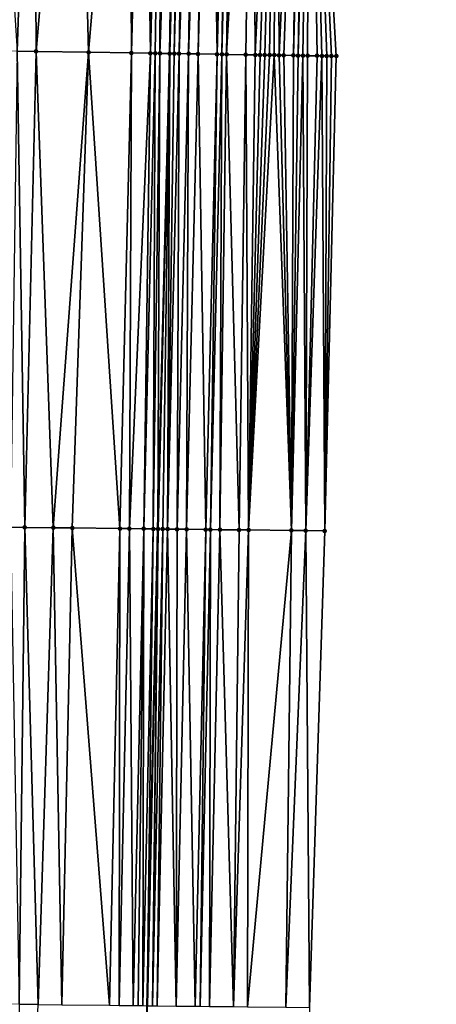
# Model space of a CAD drawing. Header units: feet. Extents: x 2004186 to 2014793, y 836912 to 864902.
# Tile 149 of 256: x 2010502 to 2010519, y 841469 to 841511. Entities that reach past the tile are written whole.
import ezdxf

# ---------------------------------------------------------------- set-up
doc = ezdxf.new("R2010")
doc.units = ezdxf.units.FT
doc.header["$LTSCALE"] = 100
doc.header["$MEASUREMENT"] = 0
for name, color, linetype, lineweight in [('EP_Travel Lane', 5, 'Continuous', 40), ('Road Shots', 4, 'Continuous', 200), ('Road X-Section', 30, 'Continuous', 13)]:
    doc.layers.add(name, color=color, linetype=linetype, lineweight=lineweight)
doc.layers.add('I-77 SB_MM21-27-Surface-Border', color=7, linetype='Continuous')
doc.layers.add('I-77 SB_MM21-27-Surface-TIN', color=7, linetype='Continuous')

msp = doc.modelspace()

# ---------------------------------------------------------------- linework, layer by layer
at = {"layer": 'EP_Travel Lane'}
msp.add_polyline3d([(2010505.499053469, 841369.2521676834, 353.1036261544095), (2010505.746330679, 841389.2465528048, 353.4565571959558), (2010506.131996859, 841409.2396396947, 353.8291002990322), (2010506.517643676, 841429.2317228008, 354.2243784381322), (2010506.903325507, 841449.225621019, 354.5578077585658), (2010507.28900449, 841469.2187867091, 354.913990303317), (2010507.738439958, 841489.2109475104, 355.303602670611), (2010508.251605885, 841509.1508663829, 355.6523956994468), (2010508.76084866, 841528.9383446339, 356.0204854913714), (2010509.275287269, 841548.9277156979, 356.4230370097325), (2010509.7897802, 841568.9187814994, 356.7738480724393), (2010510.380979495, 841588.9040751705, 357.2564373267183), (2010511.050644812, 841608.8897146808, 357.5569515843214), (2010511.720309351, 841628.875330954, 357.9011892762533), (2010512.389956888, 841648.8604398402, 358.2527631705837), (2010513.059628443, 841668.8457007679, 358.6273583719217)], dxfattribs=at)
at = {"layer": 'I-77 SB_MM21-27-Surface-Border', "color": 3, "linetype": 'ByBlock', "lineweight": -2}
msp.add_polyline3d([(2010519.434573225, 841668.6353454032, 358.3867053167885), (2010518.361549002, 841648.6632132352, 358.0293254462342), (2010518.088119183, 841628.6655699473, 357.6484348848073), (2010517.814642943, 841608.6665486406, 357.2921512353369), (2010517.141411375, 841588.6815259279, 356.9736551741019), (2010516.668157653, 841568.6924778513, 356.5126381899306), (2010516.194777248, 841548.6996691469, 356.1340432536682), (2010514.122336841, 841528.7617063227, 355.8189940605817), (2010515.231359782, 841509.0414022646, 355.3984460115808), (2010514.750884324, 841489.1328131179, 355.0337004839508), (2010514.113060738, 841469.142558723, 354.6577061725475), (2010513.475231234, 841449.1518068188, 354.3085475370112), (2010512.837402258, 841429.1610992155, 353.9716114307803), (2010511.999602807, 841409.1740632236, 353.613106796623), (2010511.361773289, 841389.183310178, 353.2472468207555), (2010510.923949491, 841369.1918483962, 352.8955424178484)], dxfattribs=at)
at = {"layer": 'I-77 SB_MM21-27-Surface-TIN', "color": 128, "linetype": 'ByBlock', "lineweight": -2}
for points in [[(2010502.528696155, 841529.1458119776, 356.145950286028), (2010500.529811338, 841529.2125936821, 356.1740631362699), (2010501.83303057, 841509.2531158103, 355.7953519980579)], [(2010502.528696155, 841529.1458119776, 356.145950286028), (2010501.83303057, 841509.2531158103, 355.7953519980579), (2010502.632927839, 841509.2402934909, 355.7820909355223)], [(2010504.327696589, 841529.0858301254, 356.1144707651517), (2010502.528696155, 841529.1458119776, 356.145950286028), (2010502.632927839, 841509.2402934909, 355.7820909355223)], [(2010504.327696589, 841529.0858301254, 356.1144707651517), (2010502.632927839, 841509.2402934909, 355.7820909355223), (2010504.832648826, 841509.2052462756, 355.7333915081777)], [(2010506.526476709, 841529.0125727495, 356.073265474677), (2010504.327696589, 841529.0858301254, 356.1144707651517), (2010504.832648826, 841509.2052462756, 355.7333915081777)], [(2010506.526476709, 841529.0125727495, 356.073265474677), (2010504.832648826, 841509.2052462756, 355.7333915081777), (2010506.632418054, 841509.1764188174, 355.7022542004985)], [(2010507.126145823, 841528.9926471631, 356.0593013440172), (2010506.526476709, 841529.0125727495, 356.073265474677), (2010506.632418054, 841509.1764188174, 355.7022542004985)], [(2010507.126145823, 841528.9926471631, 356.0593013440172), (2010506.632418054, 841509.1764188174, 355.7022542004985), (2010507.43231639, 841509.1636618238, 355.685262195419)], [(2010507.925704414, 841528.9660729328, 356.0410268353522), (2010507.126145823, 841528.9926471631, 356.0593013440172), (2010507.43231639, 841509.1636618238, 355.685262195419)], [(2010507.925704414, 841528.9660729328, 356.0410268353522), (2010507.43231639, 841509.1636618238, 355.685262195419), (2010507.632291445, 841509.1605013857, 355.6793687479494)], [(2010507.925704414, 841528.9660729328, 356.0410268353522), (2010507.632291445, 841509.1605013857, 355.6793687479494), (2010507.832267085, 841509.1573768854, 355.6714227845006)], [(2010508.525378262, 841528.9462878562, 356.0199288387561), (2010507.925704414, 841528.9660729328, 356.0410268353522), (2010507.832267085, 841509.1573768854, 355.6714227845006)], [(2010508.525378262, 841528.9462878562, 356.0199288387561), (2010507.832267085, 841509.1573768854, 355.6714227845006), (2010508.23221926, 841509.151182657, 355.6524026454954)], [(2010508.725265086, 841528.939560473, 356.0196161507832), (2010508.525378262, 841528.9462878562, 356.0199288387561), (2010508.23221926, 841509.151182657, 355.6524026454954)], [(2010508.725265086, 841528.939560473, 356.0196161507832), (2010508.23221926, 841509.151182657, 355.6524026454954), (2010508.251605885, 841509.1508663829, 355.6523956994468)], [(2010508.725265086, 841528.939560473, 356.0196161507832), (2010508.251605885, 841509.1508663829, 355.6523956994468), (2010508.76084866, 841528.9383446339, 356.0204854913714)], [(2010508.432192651, 841509.1479202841, 355.652330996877), (2010508.76084866, 841528.9383446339, 356.0204854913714), (2010508.251605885, 841509.1508663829, 355.6523956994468)], [(2010508.925148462, 841528.9327307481, 356.0244994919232), (2010508.76084866, 841528.9383446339, 356.0204854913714), (2010508.432192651, 841509.1479202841, 355.652330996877)], [(2010508.925148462, 841528.9327307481, 356.0244994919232), (2010508.432192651, 841509.1479202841, 355.652330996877), (2010508.632166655, 841509.1446955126, 355.650111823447)], [(2010509.324923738, 841528.9193243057, 356.0214206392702), (2010508.925148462, 841528.9327307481, 356.0244994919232), (2010508.632166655, 841509.1446955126, 355.650111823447)], [(2010509.324923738, 841528.9193243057, 356.0214206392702), (2010508.632166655, 841509.1446955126, 355.650111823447), (2010509.032116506, 841509.1383588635, 355.6392257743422)], [(2010509.524815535, 841528.912744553, 356.0136125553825), (2010509.324923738, 841528.9193243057, 356.0214206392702), (2010509.032116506, 841509.1383588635, 355.6392257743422)], [(2010509.724712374, 841528.9063144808, 355.9982049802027), (2010509.524815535, 841528.912744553, 356.0136125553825), (2010509.032116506, 841509.1383588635, 355.6392257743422)], [(2010509.724712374, 841528.9063144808, 355.9982049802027), (2010509.032116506, 841509.1383588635, 355.6392257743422), (2010509.432070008, 841509.1322459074, 355.6155639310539)], [(2010509.924606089, 841528.8997916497, 355.9875069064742), (2010509.724712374, 841528.9063144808, 355.9982049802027), (2010509.432070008, 841509.1322459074, 355.6155639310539)], [(2010509.924606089, 841528.8997916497, 355.9875069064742), (2010509.432070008, 841509.1322459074, 355.6155639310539), (2010510.231971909, 841509.1197073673, 355.5860953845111)], [(2010510.72417273, 841528.8734564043, 355.9570988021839), (2010509.924606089, 841528.8997916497, 355.9875069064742), (2010510.231971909, 841509.1197073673, 355.5860953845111)], [(2010510.72417273, 841528.8734564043, 355.9570988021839), (2010510.231971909, 841509.1197073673, 355.5860953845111), (2010510.431946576, 841509.1165232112, 355.5815565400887)], [(2010510.924063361, 841528.8668420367, 355.9510481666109), (2010510.72417273, 841528.8734564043, 355.9570988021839), (2010510.431946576, 841509.1165232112, 355.5815565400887)], [(2010510.924063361, 841528.8668420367, 355.9510481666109), (2010510.431946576, 841509.1165232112, 355.5815565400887), (2010510.631920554, 841509.1132968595, 355.5794276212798)], [(2010511.123950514, 841528.8601244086, 355.950240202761), (2010510.924063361, 841528.8668420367, 355.9510481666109), (2010510.631920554, 841509.1132968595, 355.5794276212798)], [(2010511.723629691, 841528.8404975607, 355.9211087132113), (2010511.123950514, 841528.8601244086, 355.950240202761), (2010510.631920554, 841509.1132968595, 355.5794276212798)], [(2010511.723629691, 841528.8404975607, 355.9211087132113), (2010510.631920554, 841509.1132968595, 355.5794276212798), (2010511.43182333, 841509.100811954, 355.5468958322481)], [(2010511.723629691, 841528.8404975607, 355.9211087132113), (2010511.43182333, 841509.100811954, 355.5468958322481), (2010511.83177189, 841509.0943961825, 355.5405286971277)], [(2010512.723089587, 841528.8076258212, 355.8806962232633), (2010511.723629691, 841528.8404975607, 355.9211087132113), (2010511.83177189, 841509.0943961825, 355.5405286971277)], [(2010512.723089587, 841528.8076258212, 355.8806962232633), (2010511.83177189, 841509.0943961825, 355.5405286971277), (2010512.03174889, 841509.0913549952, 355.5278244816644)], [(2010512.723089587, 841528.8076258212, 355.8806962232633), (2010512.03174889, 841509.0913549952, 355.5278244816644), (2010512.231723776, 841509.0881842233, 355.5225212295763)], [(2010512.723089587, 841528.8076258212, 355.8806962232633), (2010512.231723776, 841509.0881842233, 355.5225212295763), (2010512.431697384, 841509.0849351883, 355.5216878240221)], [(2010512.723089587, 841528.8076258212, 355.8806962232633), (2010512.431697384, 841509.0849351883, 355.5216878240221), (2010512.631673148, 841509.0818182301, 355.5133111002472)], [(2010512.723089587, 841528.8076258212, 355.8806962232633), (2010512.631673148, 841509.0818182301, 355.5133111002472), (2010512.831650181, 841509.0787790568, 355.5004918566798)], [(2010513.722552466, 841528.7748426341, 355.8357878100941), (2010512.723089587, 841528.8076258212, 355.8806962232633), (2010512.831650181, 841509.0787790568, 355.5004918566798)], [(2010513.722552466, 841528.7748426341, 355.8357878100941), (2010512.831650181, 841509.0787790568, 355.5004918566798), (2010513.031626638, 841509.0757045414, 355.4896911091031)], [(2010513.722552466, 841528.7748426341, 355.8357878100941), (2010513.031626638, 841509.0757045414, 355.4896911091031), (2010513.431574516, 841509.0692470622, 355.4857060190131)], [(2010513.922443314, 841528.7682347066, 355.8294101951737), (2010513.722552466, 841528.7748426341, 355.8357878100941), (2010513.431574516, 841509.0692470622, 355.4857060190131)], [(2010513.922443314, 841528.7682347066, 355.8294101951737), (2010513.431574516, 841509.0692470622, 355.4857060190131), (2010513.631550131, 841509.066120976, 355.4778506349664)], [(2010514.122336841, 841528.7617063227, 355.8189940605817), (2010513.922443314, 841528.7682347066, 355.8294101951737), (2010513.631550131, 841509.066120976, 355.4778506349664)], [(2010514.122336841, 841528.7617063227, 355.8189940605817), (2010513.631550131, 841509.066120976, 355.4778506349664), (2010513.831526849, 841509.0630624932, 355.4661342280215)], [(2010514.122336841, 841528.7617063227, 355.8189940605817), (2010513.831526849, 841509.0630624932, 355.4661342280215), (2010514.031504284, 841509.0600479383, 355.4519089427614)], [(2010514.122336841, 841528.7617063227, 355.8189940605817), (2010514.031504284, 841509.0600479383, 355.4519089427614), (2010514.431456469, 841509.0538543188, 355.4328540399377)], [(2010514.122336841, 841528.7617063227, 355.8189940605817), (2010515.031383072, 841509.0444611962, 355.410136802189), (2010515.231359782, 841509.0414022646, 355.3984460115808)], [(2010514.122336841, 841528.7617063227, 355.8189940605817), (2010514.831407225, 841509.0475730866, 355.4188029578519), (2010515.031383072, 841509.0444611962, 355.410136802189)], [(2010514.122336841, 841528.7617063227, 355.8189940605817), (2010514.631432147, 841509.0507320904, 355.4247783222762), (2010514.831407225, 841509.0475730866, 355.4188029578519)], [(2010514.122336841, 841528.7617063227, 355.8189940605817), (2010514.431456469, 841509.0538543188, 355.4328540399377), (2010514.631432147, 841509.0507320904, 355.4247783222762)], [(2010501.83303057, 841509.2531158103, 355.7953519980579), (2010501.55172706, 841489.2821656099, 355.4250156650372), (2010502.151686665, 841489.2752012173, 355.4162040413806)], [(2010502.632927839, 841509.2402934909, 355.7820909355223), (2010501.83303057, 841509.2531158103, 355.7953519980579), (2010502.151686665, 841489.2752012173, 355.4162040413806)], [(2010502.632927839, 841509.2402934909, 355.7820909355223), (2010502.151686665, 841489.2752012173, 355.4162040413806), (2010503.351607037, 841489.2613702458, 355.3935824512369)], [(2010504.832648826, 841509.2052462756, 355.7333915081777), (2010502.632927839, 841509.2402934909, 355.7820909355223), (2010503.351607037, 841489.2613702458, 355.3935824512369)], [(2010504.832648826, 841509.2052462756, 355.7333915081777), (2010503.351607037, 841489.2613702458, 355.3935824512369), (2010504.151554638, 841489.2522072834, 355.3755536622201)], [(2010504.832648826, 841509.2052462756, 355.7333915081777), (2010504.151554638, 841489.2522072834, 355.3755536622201), (2010506.151420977, 841489.2290759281, 355.3419255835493)], [(2010506.632418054, 841509.1764188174, 355.7022542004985), (2010504.832648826, 841509.2052462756, 355.7333915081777), (2010506.151420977, 841489.2290759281, 355.3419255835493)], [(2010506.632418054, 841509.1764188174, 355.7022542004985), (2010506.151420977, 841489.2290759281, 355.3419255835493), (2010506.551393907, 841489.2244212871, 355.3366496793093)], [(2010507.43231639, 841509.1636618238, 355.685262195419), (2010506.632418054, 841509.1764188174, 355.7022542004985), (2010506.551393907, 841489.2244212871, 355.3366496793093)], [(2010507.43231639, 841509.1636618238, 355.685262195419), (2010506.551393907, 841489.2244212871, 355.3366496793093), (2010507.151355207, 841489.2175993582, 355.3205581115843)], [(2010507.632291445, 841509.1605013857, 355.6793687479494), (2010507.43231639, 841509.1636618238, 355.685262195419), (2010507.151355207, 841489.2175993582, 355.3205581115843)], [(2010507.632291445, 841509.1605013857, 355.6793687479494), (2010507.151355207, 841489.2175993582, 355.3205581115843), (2010507.551330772, 841489.213166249, 355.303961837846)], [(2010507.832267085, 841509.1573768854, 355.6714227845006), (2010507.632291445, 841509.1605013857, 355.6793687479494), (2010507.551330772, 841489.213166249, 355.303961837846)], [(2010507.832267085, 841509.1573768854, 355.6714227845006), (2010507.551330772, 841489.213166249, 355.303961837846), (2010507.738439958, 841489.2109475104, 355.303602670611)], [(2010508.23221926, 841509.151182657, 355.6524026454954), (2010507.832267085, 841509.1573768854, 355.6714227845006), (2010507.738439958, 841489.2109475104, 355.303602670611)], [(2010508.23221926, 841509.151182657, 355.6524026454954), (2010507.738439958, 841489.2109475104, 355.303602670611), (2010508.251605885, 841509.1508663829, 355.6523956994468)], [(2010507.751316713, 841489.210794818, 355.3035779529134), (2010508.251605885, 841509.1508663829, 355.6523956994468), (2010507.738439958, 841489.2109475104, 355.303602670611)], [(2010507.951301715, 841489.2083445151, 355.3072244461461), (2010508.251605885, 841509.1508663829, 355.6523956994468), (2010507.751316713, 841489.210794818, 355.3035779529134)], [(2010508.151288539, 841489.2060474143, 355.3030422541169), (2010508.251605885, 841509.1508663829, 355.6523956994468), (2010507.951301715, 841489.2083445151, 355.3072244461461)], [(2010508.432192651, 841509.1479202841, 355.652330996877), (2010508.251605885, 841509.1508663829, 355.6523956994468), (2010508.151288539, 841489.2060474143, 355.3030422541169)], [(2010508.632166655, 841509.1446955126, 355.650111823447), (2010508.432192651, 841509.1479202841, 355.652330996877), (2010508.151288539, 841489.2060474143, 355.3030422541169)], [(2010508.632166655, 841509.1446955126, 355.650111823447), (2010508.151288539, 841489.2060474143, 355.3030422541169), (2010508.551263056, 841489.2015260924, 355.2909537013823)], [(2010509.032116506, 841509.1383588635, 355.6392257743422), (2010508.632166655, 841509.1446955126, 355.650111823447), (2010508.551263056, 841489.2015260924, 355.2909537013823)], [(2010509.032116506, 841509.1383588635, 355.6392257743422), (2010508.551263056, 841489.2015260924, 355.2909537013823), (2010508.951239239, 841489.1971449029, 355.2717043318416)], [(2010509.432070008, 841509.1322459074, 355.6155639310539), (2010509.032116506, 841509.1383588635, 355.6392257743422), (2010508.951239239, 841489.1971449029, 355.2717043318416)], [(2010509.432070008, 841509.1322459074, 355.6155639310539), (2010508.951239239, 841489.1971449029, 355.2717043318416), (2010509.751189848, 841489.1882347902, 355.2407548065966)], [(2010510.231971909, 841509.1197073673, 355.5860953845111), (2010509.432070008, 841509.1322459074, 355.6155639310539), (2010509.751189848, 841489.1882347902, 355.2407548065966)], [(2010510.231971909, 841509.1197073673, 355.5860953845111), (2010509.751189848, 841489.1882347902, 355.2407548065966), (2010509.951178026, 841489.1860515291, 355.2307553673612)], [(2010510.431946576, 841509.1165232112, 355.5815565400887), (2010510.231971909, 841509.1197073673, 355.5860953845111), (2010509.951178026, 841489.1860515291, 355.2307553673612)], [(2010510.431946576, 841509.1165232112, 355.5815565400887), (2010509.951178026, 841489.1860515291, 355.2307553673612), (2010510.351152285, 841489.1815085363, 355.2197742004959)], [(2010510.631920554, 841509.1132968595, 355.5794276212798), (2010510.431946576, 841509.1165232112, 355.5815565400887), (2010510.351152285, 841489.1815085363, 355.2197742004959)], [(2010510.631920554, 841509.1132968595, 355.5794276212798), (2010510.351152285, 841489.1815085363, 355.2197742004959), (2010511.151103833, 841489.1726774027, 355.1847888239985)], [(2010511.43182333, 841509.100811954, 355.5468958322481), (2010510.631920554, 841509.1132968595, 355.5794276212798), (2010511.151103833, 841489.1726774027, 355.1847888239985)], [(2010511.43182333, 841509.100811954, 355.5468958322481), (2010511.151103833, 841489.1726774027, 355.1847888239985), (2010511.551079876, 841489.168284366, 355.1661448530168)], [(2010511.83177189, 841509.0943961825, 355.5405286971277), (2010511.43182333, 841509.100811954, 355.5468958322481), (2010511.551079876, 841489.168284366, 355.1661448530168)], [(2010512.03174889, 841509.0913549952, 355.5278244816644), (2010511.83177189, 841509.0943961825, 355.5405286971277), (2010511.551079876, 841489.168284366, 355.1661448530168)], [(2010512.231723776, 841509.0881842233, 355.5225212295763), (2010512.03174889, 841509.0913549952, 355.5278244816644), (2010511.551079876, 841489.168284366, 355.1661448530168)], [(2010512.431697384, 841509.0849351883, 355.5216878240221), (2010512.231723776, 841509.0881842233, 355.5225212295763), (2010511.551079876, 841489.168284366, 355.1661448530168)], [(2010512.631673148, 841509.0818182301, 355.5133111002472), (2010512.431697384, 841509.0849351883, 355.5216878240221), (2010511.551079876, 841489.168284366, 355.1661448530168)], [(2010512.631673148, 841509.0818182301, 355.5133111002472), (2010511.551079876, 841489.168284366, 355.1661448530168), (2010513.350969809, 841489.1483259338, 355.0919440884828)], [(2010512.831650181, 841509.0787790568, 355.5004918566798), (2010512.631673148, 841509.0818182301, 355.5133111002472), (2010513.350969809, 841489.1483259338, 355.0919440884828)], [(2010513.031626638, 841509.0757045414, 355.4896911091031), (2010512.831650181, 841509.0787790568, 355.5004918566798), (2010513.350969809, 841489.1483259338, 355.0919440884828)], [(2010513.431574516, 841509.0692470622, 355.4857060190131), (2010513.031626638, 841509.0757045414, 355.4896911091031), (2010513.350969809, 841489.1483259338, 355.0919440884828)], [(2010513.631550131, 841509.066120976, 355.4778506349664), (2010513.431574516, 841509.0692470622, 355.4857060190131), (2010513.350969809, 841489.1483259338, 355.0919440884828)], [(2010513.831526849, 841509.0630624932, 355.4661342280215), (2010513.631550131, 841509.066120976, 355.4778506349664), (2010513.350969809, 841489.1483259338, 355.0919440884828)], [(2010513.831526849, 841509.0630624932, 355.4661342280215), (2010513.350969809, 841489.1483259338, 355.0919440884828), (2010513.950933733, 841489.1417247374, 355.0645730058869)], [(2010514.031504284, 841509.0600479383, 355.4519089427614), (2010513.831526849, 841509.0630624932, 355.4661342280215), (2010513.950933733, 841489.1417247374, 355.0645730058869)], [(2010514.431456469, 841509.0538543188, 355.4328540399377), (2010514.031504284, 841509.0600479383, 355.4519089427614), (2010513.950933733, 841489.1417247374, 355.0645730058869)], [(2010514.631432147, 841509.0507320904, 355.4247783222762), (2010514.431456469, 841509.0538543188, 355.4328540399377), (2010513.950933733, 841489.1417247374, 355.0645730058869)], [(2010514.631432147, 841509.0507320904, 355.4247783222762), (2010513.950933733, 841489.1417247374, 355.0645730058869), (2010514.750884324, 841489.1328131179, 355.0337004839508)], [(2010514.831407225, 841509.0475730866, 355.4188029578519), (2010514.631432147, 841509.0507320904, 355.4247783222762), (2010514.750884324, 841489.1328131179, 355.0337004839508)], [(2010515.031383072, 841509.0444611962, 355.410136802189), (2010514.831407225, 841509.0475730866, 355.4188029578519), (2010514.750884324, 841489.1328131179, 355.0337004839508)], [(2010515.231359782, 841509.0414022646, 355.3984460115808), (2010515.031383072, 841509.0444611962, 355.410136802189), (2010514.750884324, 841489.1328131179, 355.0337004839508)], [(2010502.151686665, 841489.2752012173, 355.4162040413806), (2010501.55172706, 841489.2821656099, 355.4250156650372), (2010501.91384074, 841469.2806898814, 355.0195196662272)], [(2010502.151686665, 841489.2752012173, 355.4162040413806), (2010501.91384074, 841469.2806898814, 355.0195196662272), (2010502.713787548, 841469.2714603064, 355.0046936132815)], [(2010503.351607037, 841489.2613702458, 355.3935824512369), (2010502.151686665, 841489.2752012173, 355.4162040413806), (2010502.713787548, 841469.2714603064, 355.0046936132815)], [(2010503.351607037, 841489.2613702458, 355.3935824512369), (2010502.713787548, 841469.2714603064, 355.0046936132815), (2010503.713722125, 841469.260012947, 354.9815190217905)], [(2010504.151554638, 841489.2522072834, 355.3755536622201), (2010503.351607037, 841489.2613702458, 355.3935824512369), (2010503.713722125, 841469.260012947, 354.9815190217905)], [(2010504.151554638, 841489.2522072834, 355.3755536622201), (2010503.713722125, 841469.260012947, 354.9815190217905), (2010505.713586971, 841469.2367560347, 354.9539325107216)], [(2010506.151420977, 841489.2290759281, 355.3419255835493), (2010504.151554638, 841489.2522072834, 355.3755536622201), (2010505.713586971, 841469.2367560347, 354.9539325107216)], [(2010506.151420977, 841489.2290759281, 355.3419255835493), (2010505.713586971, 841469.2367560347, 354.9539325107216), (2010506.113560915, 841469.2321865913, 354.9441705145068)], [(2010506.551393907, 841489.2244212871, 355.3366496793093), (2010506.151420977, 841489.2290759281, 355.3419255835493), (2010506.113560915, 841469.2321865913, 354.9441705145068)], [(2010506.551393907, 841489.2244212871, 355.3366496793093), (2010506.113560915, 841469.2321865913, 354.9441705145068), (2010506.713523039, 841469.225434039, 354.9242637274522)], [(2010507.151355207, 841489.2175993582, 355.3205581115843), (2010506.551393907, 841489.2244212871, 355.3366496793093), (2010506.713523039, 841469.225434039, 354.9242637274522)], [(2010507.151355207, 841489.2175993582, 355.3205581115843), (2010506.713523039, 841469.225434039, 354.9242637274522), (2010506.913510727, 841469.2232094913, 354.9162655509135)], [(2010507.151355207, 841489.2175993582, 355.3205581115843), (2010506.913510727, 841469.2232094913, 354.9162655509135), (2010507.113497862, 841469.2209384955, 354.9106735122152)], [(2010507.551330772, 841489.213166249, 355.303961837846), (2010507.151355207, 841489.2175993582, 355.3205581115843), (2010507.113497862, 841469.2209384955, 354.9106735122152)], [(2010507.551330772, 841489.213166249, 355.303961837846), (2010507.113497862, 841469.2209384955, 354.9106735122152), (2010507.28900449, 841469.2187867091, 354.913990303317)], [(2010507.551330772, 841489.213166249, 355.303961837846), (2010507.28900449, 841469.2187867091, 354.913990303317), (2010507.738439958, 841489.2109475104, 355.303602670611)], [(2010507.313482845, 841469.218486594, 354.9144529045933), (2010507.738439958, 841489.2109475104, 355.303602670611), (2010507.28900449, 841469.2187867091, 354.913990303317)], [(2010507.513467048, 841469.215969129, 354.9216286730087), (2010507.738439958, 841489.2109475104, 355.303602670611), (2010507.313482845, 841469.218486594, 354.9144529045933)], [(2010507.751316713, 841489.210794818, 355.3035779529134), (2010507.738439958, 841489.2109475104, 355.303602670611), (2010507.513467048, 841469.215969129, 354.9216286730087)], [(2010507.951301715, 841489.2083445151, 355.3072244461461), (2010507.751316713, 841489.210794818, 355.3035779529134), (2010507.513467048, 841469.215969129, 354.9216286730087)], [(2010507.951301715, 841489.2083445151, 355.3072244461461), (2010507.513467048, 841469.215969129, 354.9216286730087), (2010507.713453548, 841469.2136447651, 354.9188012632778)], [(2010508.151288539, 841489.2060474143, 355.3030422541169), (2010507.951301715, 841489.2083445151, 355.3072244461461), (2010507.713453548, 841469.2136447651, 354.9188012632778)], [(2010508.151288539, 841489.2060474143, 355.3030422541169), (2010507.713453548, 841469.2136447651, 354.9188012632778), (2010508.513402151, 841469.2045659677, 354.8961645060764)], [(2010508.551263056, 841489.2015260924, 355.2909537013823), (2010508.151288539, 841489.2060474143, 355.3030422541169), (2010508.513402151, 841469.2045659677, 354.8961645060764)], [(2010508.951239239, 841489.1971449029, 355.2717043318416), (2010508.551263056, 841489.2015260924, 355.2909537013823), (2010508.513402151, 841469.2045659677, 354.8961645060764)], [(2010508.951239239, 841489.1971449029, 355.2717043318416), (2010508.513402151, 841469.2045659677, 354.8961645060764), (2010509.313352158, 841469.1956052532, 354.867410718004)], [(2010509.751189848, 841489.1882347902, 355.2407548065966), (2010508.951239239, 841489.1971449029, 355.2717043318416), (2010509.313352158, 841469.1956052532, 354.867410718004)], [(2010509.751189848, 841489.1882347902, 355.2407548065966), (2010509.313352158, 841469.1956052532, 354.867410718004), (2010509.513339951, 841469.1933895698, 354.8589533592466)], [(2010509.951178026, 841489.1860515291, 355.2307553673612), (2010509.751189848, 841489.1882347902, 355.2407548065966), (2010509.513339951, 841469.1933895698, 354.8589533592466)], [(2010509.951178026, 841489.1860515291, 355.2307553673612), (2010509.513339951, 841469.1933895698, 354.8589533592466), (2010509.913316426, 841469.1890329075, 354.8381687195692)], [(2010510.351152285, 841489.1815085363, 355.2197742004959), (2010509.951178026, 841489.1860515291, 355.2307553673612), (2010509.913316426, 841469.1890329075, 354.8381687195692)], [(2010510.351152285, 841489.1815085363, 355.2197742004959), (2010509.913316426, 841469.1890329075, 354.8381687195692), (2010510.91325596, 841469.1780022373, 354.7934084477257)], [(2010511.151103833, 841489.1726774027, 355.1847888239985), (2010510.351152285, 841489.1815085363, 355.2197742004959), (2010510.91325596, 841469.1780022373, 354.7934084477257)], [(2010511.551079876, 841489.168284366, 355.1661448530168), (2010511.151103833, 841489.1726774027, 355.1847888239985), (2010510.91325596, 841469.1780022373, 354.7934084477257)], [(2010511.551079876, 841489.168284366, 355.1661448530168), (2010510.91325596, 841469.1780022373, 354.7934084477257), (2010511.513219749, 841469.171389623, 354.7662524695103)], [(2010513.350969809, 841489.1483259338, 355.0919440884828), (2010511.551079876, 841489.168284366, 355.1661448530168), (2010511.513219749, 841469.171389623, 354.7662524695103)], [(2010513.350969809, 841489.1483259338, 355.0919440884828), (2010511.513219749, 841469.171389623, 354.7662524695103), (2010513.113121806, 841469.1536399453, 354.6998476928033)], [(2010513.950933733, 841489.1417247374, 355.0645730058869), (2010513.350969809, 841489.1483259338, 355.0919440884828), (2010513.113121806, 841469.1536399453, 354.6998476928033)], [(2010513.950933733, 841489.1417247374, 355.0645730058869), (2010513.113121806, 841469.1536399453, 354.6998476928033), (2010514.113060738, 841469.142558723, 354.6577061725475)], [(2010514.750884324, 841489.1328131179, 355.0337004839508), (2010513.950933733, 841489.1417247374, 355.0645730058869), (2010514.113060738, 841469.142558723, 354.6577061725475)], [(2010502.713787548, 841469.2714603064, 355.0046936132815), (2010501.91384074, 841469.2806898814, 355.0195196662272), (2010501.87598086, 841449.2838159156, 354.6496985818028)]]:
    msp.add_3dface(points, dxfattribs=at)
at = {"layer": 'Road Shots', "lineweight": 100}
for p in [(2010502.632927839, 841509.2402934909, 355.7820909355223), (2010504.832648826, 841509.2052462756, 355.7333915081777), (2010506.632418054, 841509.1764188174, 355.7022542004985), (2010507.43231639, 841509.1636618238, 355.685262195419), (2010507.632291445, 841509.1605013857, 355.6793687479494), (2010507.832267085, 841509.1573768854, 355.6714227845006), (2010508.23221926, 841509.151182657, 355.6524026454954), (2010508.432192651, 841509.1479202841, 355.652330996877), (2010508.632166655, 841509.1446955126, 355.650111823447), (2010509.032116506, 841509.1383588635, 355.6392257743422), (2010509.432070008, 841509.1322459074, 355.6155639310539), (2010510.231971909, 841509.1197073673, 355.5860953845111), (2010510.431946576, 841509.1165232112, 355.5815565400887), (2010510.631920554, 841509.1132968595, 355.5794276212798), (2010511.43182333, 841509.100811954, 355.5468958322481), (2010511.83177189, 841509.0943961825, 355.5405286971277), (2010512.03174889, 841509.0913549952, 355.5278244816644), (2010512.231723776, 841509.0881842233, 355.5225212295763), (2010512.431697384, 841509.0849351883, 355.5216878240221), (2010512.631673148, 841509.0818182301, 355.5133111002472), (2010512.831650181, 841509.0787790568, 355.5004918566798), (2010513.031626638, 841509.0757045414, 355.4896911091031), (2010513.431574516, 841509.0692470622, 355.4857060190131), (2010513.631550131, 841509.066120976, 355.4778506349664), (2010513.831526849, 841509.0630624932, 355.4661342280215), (2010514.031504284, 841509.0600479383, 355.4519089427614), (2010514.431456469, 841509.0538543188, 355.4328540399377), (2010514.631432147, 841509.0507320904, 355.4247783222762), (2010514.831407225, 841509.0475730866, 355.4188029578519), (2010515.031383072, 841509.0444611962, 355.410136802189), (2010515.231359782, 841509.0414022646, 355.3984460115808), (2010502.151686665, 841489.2752012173, 355.4162040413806), (2010503.351607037, 841489.2613702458, 355.3935824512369), (2010504.151554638, 841489.2522072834, 355.3755536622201), (2010506.151420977, 841489.2290759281, 355.3419255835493), (2010506.551393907, 841489.2244212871, 355.3366496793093), (2010507.151355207, 841489.2175993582, 355.3205581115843), (2010507.551330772, 841489.213166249, 355.303961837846), (2010507.751316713, 841489.210794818, 355.3035779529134), (2010507.951301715, 841489.2083445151, 355.3072244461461), (2010508.151288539, 841489.2060474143, 355.3030422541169), (2010508.551263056, 841489.2015260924, 355.2909537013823), (2010508.951239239, 841489.1971449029, 355.2717043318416), (2010509.751189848, 841489.1882347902, 355.2407548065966), (2010509.951178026, 841489.1860515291, 355.2307553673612), (2010510.351152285, 841489.1815085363, 355.2197742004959), (2010511.151103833, 841489.1726774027, 355.1847888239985), (2010511.551079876, 841489.168284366, 355.1661448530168), (2010513.350969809, 841489.1483259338, 355.0919440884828), (2010513.950933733, 841489.1417247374, 355.0645730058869), (2010514.750884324, 841489.1328131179, 355.0337004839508)]:
    msp.add_point(p, dxfattribs=at)
at = {"layer": 'Road X-Section', "extrusion": (0.01631563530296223, 0.9997135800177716, 0.0175087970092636), "elevation": 874077.0722827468, "flags": 128}
msp.add_lwpolyline([(-1996468.672354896, -14950.06052518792), (-1996469.272354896, -14950.06296875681), (-1996469.672354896, -14950.06579478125), (-1996470.272354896, -14950.07392634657), (-1996471.072354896, -14950.07609474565), (-1996471.472354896, -14950.07495664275), (-1996471.672354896, -14950.08120722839), (-1996471.872354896, -14950.09160026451), (-1996472.072354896, -14950.1052545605), (-1996472.272354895, -14950.11550043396), (-1996472.472354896, -14950.11082452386), (-1996472.672354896, -14950.10266747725), (-1996472.872354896, -14950.10177927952), (-1996473.272354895, -14950.10824249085), (-1996474.072354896, -14950.11396108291), (-1996474.672354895, -14950.12669237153), (-1996475.672354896, -14950.14649153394), (-1996476.072354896, -14950.15465884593), (-1996476.672354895, -14950.16214199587), (-1996477.672354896, -14950.18147401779), (-1996478.272354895, -14950.18920275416), (-1996478.672354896, -14950.19898343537), (-1996479.472354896, -14950.20833591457), (-1996480.072354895, -14950.21728533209), (-1996480.872354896, -14950.22436934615), (-1996481.672354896, -14950.2390698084), (-1996482.472354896, -14950.24751437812), (-1996483.072354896, -14950.2510604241), (-1996483.672354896, -14950.25781256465), (-1996484.272354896, -14950.27388878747), (-1996484.472354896, -14950.28212448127), (-1996485.272354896, -14950.2895593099), (-1996485.672354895, -14950.29078389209), (-1996486.272354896, -14950.29691813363), (-1996489.072354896, -14950.33944676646), (-1996490.072354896, -14950.35499254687), (-1996491.472354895, -14950.3717268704), (-1996492.472354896, -14950.38869177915), (-1996495.072354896, -14950.42409161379), (-1996495.872354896, -14950.43408887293), (-1996496.472354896, -14950.44429440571), (-1996496.672354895, -14950.44451191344), (-1996497.072354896, -14950.45174324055), (-1996497.472354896, -14950.46384011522), (-1996500.272354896, -14950.50972284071), (-1996502.272354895, -14950.53445547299), (-1996503.072354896, -14950.54771856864), (-1996505.272354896, -14950.5964254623), (-1996507.072354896, -14950.62756754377), (-1996507.872354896, -14950.64456215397), (-1996508.072354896, -14950.65045650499), (-1996508.272354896, -14950.65840368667), (-1996508.672354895, -14950.67742674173), (-1996508.872354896, -14950.67749840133), (-1996509.072354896, -14950.67971791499), (-1996509.472354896, -14950.69060563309), (-1996509.872354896, -14950.71427110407), (-1996510.672354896, -14950.74374416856), (-1996510.872354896, -14950.74828370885), (-1996511.072354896, -14950.75041295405), (-1996511.872354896, -14950.78294973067), (-1996512.272354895, -14950.78931784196), (-1996512.472354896, -14950.80202400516), (-1996512.672354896, -14950.80732807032), (-1996512.872354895, -14950.80816160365), (-1996513.072354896, -14950.81653961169), (-1996513.272354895, -14950.82936082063), (-1996513.472354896, -14950.84016322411), (-1996513.872354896, -14950.84414892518), (-1996514.072354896, -14950.85200551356), (-1996514.272354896, -14950.86372371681), (-1996514.472354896, -14950.877951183), (-1996514.872354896, -14950.89700900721), (-1996515.072354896, -14950.905085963), (-1996515.272354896, -14950.91106224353), (-1996515.472354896, -14950.91972972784), (-1996515.672354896, -14950.93142231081)], dxfattribs=at)
at = {"layer": 'Road X-Section', "extrusion": (0.01189243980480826, 0.999737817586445, 0.01956696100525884), "elevation": 865185.3817434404, "flags": 128}
msp.add_lwpolyline([(-2000316.442575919, -16576.29587811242), (-2000317.04257592, -16576.30229562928), (-2000317.242575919, -16576.30641172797), (-2000317.64257592, -16576.32067993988), (-2000317.84257592, -16576.32196333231), (-2000318.242575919, -16576.31493877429), (-2000318.44257592, -16576.31368714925), (-2000319.04257592, -16576.31914782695), (-2000319.242575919, -16576.32431534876), (-2000319.84257592, -16576.35585874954), (-2000320.04257592, -16576.35652550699), (-2000320.24257592, -16576.3528316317), (-2000320.44257592, -16576.35231966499), (-2000320.84257592, -16576.35744411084), (-2000321.44257592, -16576.35941133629), (-2000322.442575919, -16576.3751890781), (-2000323.24257592, -16576.38480943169), (-2000323.44257592, -16576.38926046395), (-2000323.84257592, -16576.40317208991), (-2000324.44257592, -16576.41589440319), (-2000324.84257592, -16576.42334865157), (-2000325.44257592, -16576.4312214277), (-2000326.042575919, -16576.4428526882), (-2000326.44257592, -16576.45448929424), (-2000327.24257592, -16576.46967953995), (-2000328.44257592, -16576.48529006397), (-2000328.84257592, -16576.48815792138), (-2000329.84257592, -16576.50130954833), (-2000330.64257592, -16576.50597535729), (-2000331.042575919, -16576.51240503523), (-2000331.242575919, -16576.51434746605), (-2000331.44257592, -16576.5222356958), (-2000331.84257592, -16576.54076378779), (-2000332.04257592, -16576.54903698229), (-2000332.24257592, -16576.55275752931), (-2000333.242575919, -16576.55844606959), (-2000333.842575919, -16576.56376703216), (-2000336.04257592, -16576.59483723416), (-2000337.24257592, -16576.61224060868), (-2000338.04257592, -16576.61922897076), (-2000338.84257592, -16576.63064307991), (-2000339.64257592, -16576.64625845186), (-2000341.242575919, -16576.6644067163), (-2000342.642575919, -16576.68849486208), (-2000343.04257592, -16576.69057371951), (-2000344.04257592, -16576.70014234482), (-2000344.24257592, -16576.70047949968), (-2000344.64257592, -16576.70915887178), (-2000345.64257592, -16576.72698394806), (-2000347.242575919, -16576.75963314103), (-2000348.24257592, -16576.77336753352), (-2000349.24257592, -16576.78475713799), (-2000350.042575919, -16576.79726075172), (-2000350.64257592, -16576.80607406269), (-2000351.84257592, -16576.8286999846), (-2000352.64257592, -16576.84673222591), (-2000354.64257592, -16576.88036674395), (-2000355.042575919, -16576.88564365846), (-2000355.64257592, -16576.90173830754), (-2000356.04257592, -16576.91833775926), (-2000356.24257592, -16576.9187217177), (-2000356.442575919, -16576.9150745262), (-2000356.642575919, -16576.91925751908), (-2000357.04257592, -16576.93134838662), (-2000357.44257592, -16576.95060144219), (-2000358.24257592, -16576.98155689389), (-2000358.442575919, -16576.9915582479), (-2000358.842575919, -16577.00254151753), (-2000359.64257592, -16577.03753359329), (-2000360.04257592, -16577.05618113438), (-2000361.84257592, -16577.13039610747), (-2000362.44257592, -16577.1577724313), (-2000363.24257592, -16577.18865086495)], dxfattribs=at)
at = {"layer": 'Road X-Section', "extrusion": (0.01189250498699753, 0.9997429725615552, 0.01930173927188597), "elevation": 865169.7565270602, "flags": 128}
msp.add_lwpolyline([(-2000316.239234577, -16346.80849679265), (-2000316.839234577, -16346.81287167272), (-2000317.639234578, -16346.8277747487), (-2000318.839234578, -16346.83824677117), (-2000319.039234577, -16346.84506972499), (-2000319.239234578, -16346.85847510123), (-2000319.439234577, -16346.87501391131), (-2000319.639234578, -16346.88784638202), (-2000319.839234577, -16346.89466565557), (-2000320.039234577, -16346.89491810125), (-2000321.039234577, -16346.87904808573), (-2000321.239234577, -16346.87729315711), (-2000321.439234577, -16346.87858000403), (-2000322.239234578, -16346.89307308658), (-2000323.039234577, -16346.9070711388), (-2000324.039234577, -16346.92544095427), (-2000325.239234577, -16346.94376002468), (-2000327.039234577, -16346.97965152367), (-2000327.439234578, -16346.98598356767), (-2000328.039234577, -16346.99158955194), (-2000329.039234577, -16347.00678621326), (-2000330.039234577, -16347.0179189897), (-2000330.839234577, -16347.02228798), (-2000331.039234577, -16347.02495194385), (-2000331.439234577, -16347.03418295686), (-2000331.839234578, -16347.03644571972), (-2000332.639234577, -16347.04877717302), (-2000333.039234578, -16347.05079047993), (-2000334.639234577, -16347.07418426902), (-2000335.239234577, -16347.08539577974), (-2000335.839234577, -16347.0937827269), (-2000336.239234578, -16347.10020937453), (-2000338.039234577, -16347.12839093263), (-2000339.639234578, -16347.16005354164), (-2000340.639234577, -16347.17407603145), (-2000341.839234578, -16347.18752672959), (-2000342.839234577, -16347.20225621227), (-2000343.239234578, -16347.20458279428), (-2000343.839234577, -16347.21360666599), (-2000344.239234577, -16347.21683631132), (-2000344.639234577, -16347.22758042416), (-2000345.439234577, -16347.24085877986), (-2000345.639234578, -16347.24545869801), (-2000346.239234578, -16347.25441342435), (-2000346.639234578, -16347.26016531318), (-2000348.639234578, -16347.28227062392), (-2000350.639234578, -16347.30698337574), (-2000351.439234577, -16347.32181219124), (-2000352.439234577, -16347.34499110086), (-2000354.439234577, -16347.37258275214), (-2000354.839234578, -16347.38234656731), (-2000355.439234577, -16347.40225706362), (-2000355.639234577, -16347.41025673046), (-2000355.839234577, -16347.41584981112), (-2000356.039234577, -16347.41206971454), (-2000356.239234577, -16347.40489260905), (-2000356.439234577, -16347.40772054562), (-2000357.239234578, -16347.43036152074), (-2000358.039234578, -16347.45912066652), (-2000358.239234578, -16347.46757960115), (-2000358.639234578, -16347.48836811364), (-2000359.639234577, -16347.53313672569), (-2000360.239234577, -16347.5602977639), (-2000361.839234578, -16347.62671491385), (-2000362.839234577, -16347.66886428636)], dxfattribs=at)

doc.saveas('drawing.dxf')
